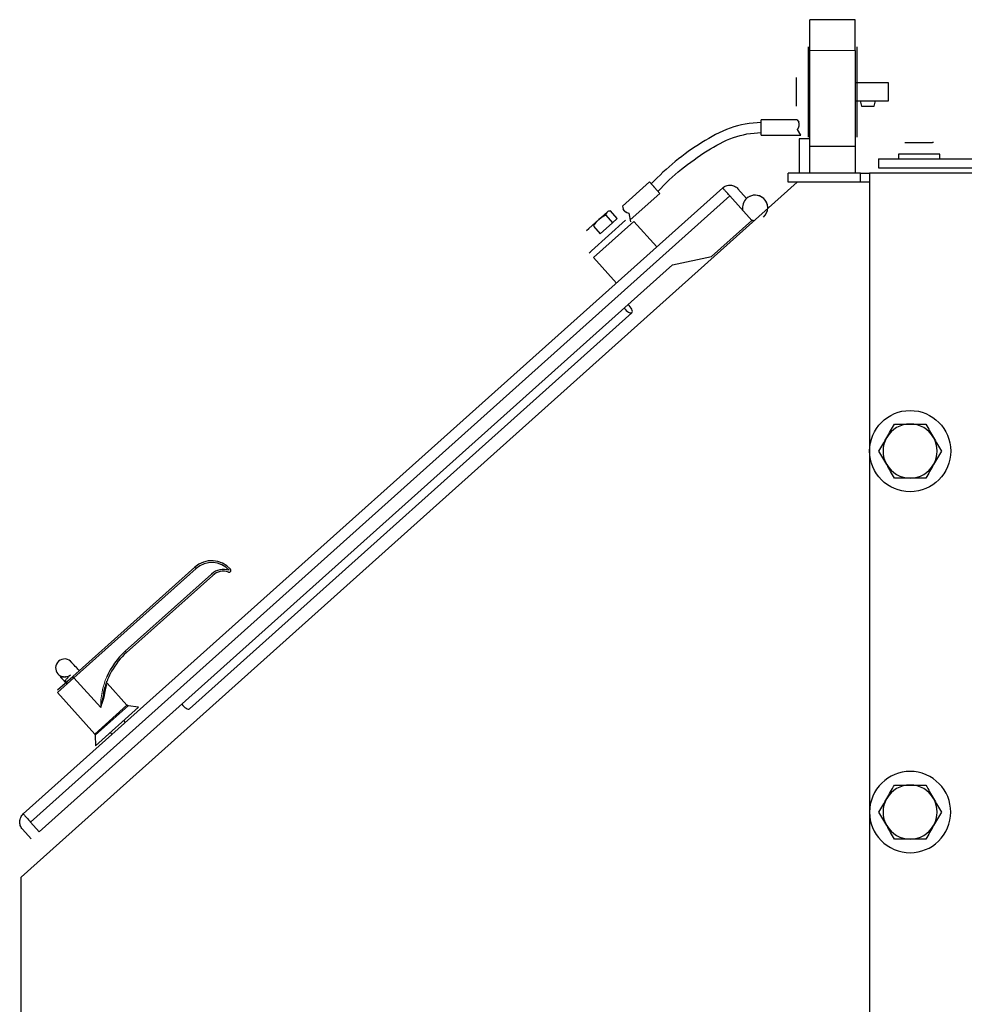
# Model space of a CAD drawing. Header units: inches. Extents: x 0 to 29700, y -16 to 21000.
# Tile 139 of 256: x 8596 to 9119, y 16933 to 17479. Entities that reach past the tile are written whole.
import ezdxf

# ---------------------------------------------------------------- set-up
doc = ezdxf.new("R2010")
doc.units = ezdxf.units.IN
doc.layers.add('254', color=7, linetype='Continuous', true_color=0xffffff)

msp = doc.modelspace()

# ---------------------------------------------------------------- linework, layer by layer
at = {"layer": '254', "color": 2, "linetype": 'Continuous', "lineweight": 25}
for p, q in [((9058.751, 17478.694), (9033.751, 17478.694)), ((9033.751, 17461.704), (9033.751, 17478.694)), ((9058.751, 17461.704), (9058.751, 17478.694)), ((9032.751, 17463.694), (9032.751, 17461.799)), ((9032.751, 17461.799), (9032.751, 17413.694)), ((9033.751, 17408.694), (9033.751, 17461.704)), ((9058.751, 17461.704), (9058.751, 17408.694)), ((9059.751, 17463.694), (9059.751, 17413.694)), ((9059.751, 17463.694), (9059.751, 17443.694)), ((9026.351, 17442.694), (9026.351, 17446.694)), ((9026.351, 17434.694), (9026.351, 17442.694)), ((9033.751, 17443.694), (9032.751, 17443.694)), ((9077.219, 17443.694), (9058.75, 17443.694)), ((9077.219, 17433.694), (9077.219, 17443.694)), ((9026.351, 17430.694), (9026.351, 17434.694)), ((9032.751, 17433.694), (9033.751, 17433.694)), ((9058.75, 17433.694), (9077.219, 17433.694)), ((9059.751, 17433.694), (9059.751, 17413.694)), ((9062.265, 17430.694), (9069.236, 17430.694)), ((9026.751, 17423.194), (9006.751, 17423.194)), ((9006.751, 17418.944), (9006.751, 17423.194)), ((9006.751, 17414.694), (9006.751, 17418.944)), ((9026.751, 17423.194), (9027.502, 17421.878)), ((9028.728, 17414.694), (9026.887, 17417.916)), ((9006.751, 17414.694), (9028.728, 17414.694)), ((9027.751, 17412.694), (9027.751, 17393.694)), ((9033.75, 17412.694), (9027.751, 17412.694)), ((9033.751, 17408.694), (9058.751, 17408.694)), ((9033.751, 17393.694), (9033.751, 17408.694)), ((9058.751, 17408.694), (9058.751, 17393.694)), ((9086.251, 17410.594), (9087.903, 17410.594)), ((9086.251, 17410.594), (9087.903, 17410.594)), ((9086.251, 17410.594), (9087.903, 17410.594)), ((9086.251, 17410.594), (9087.903, 17410.594)), ((9087.903, 17410.594), (9095.293, 17410.594)), ((9095.293, 17410.594), (9101.641, 17410.594)), ((9102.251, 17410.594), (9101.641, 17410.594)), ((9071.751, 17401.694), (9491.751, 17401.694)), ((9071.751, 17401.694), (9071.751, 17396.694)), ((9082.751, 17404.194), (9082.751, 17401.694)), ((9105.751, 17404.194), (9082.751, 17404.194)), ((9105.751, 17401.694), (9105.751, 17404.194)), ((9071.751, 17396.694), (9111.751, 17396.694)), ((9111.751, 17396.694), (9451.751, 17396.694)), ((9021.751, 17388.694), (9021.751, 17393.694)), ((9061.751, 17393.694), (9021.751, 17393.694)), ((9061.751, 17388.694), (9061.751, 17393.694)), ((9061.751, 17393.694), (9066.751, 17393.694)), ((9111.753, 17393.694), (9066.751, 17393.694)), ((9066.751, 17393.694), (9066.751, 16503.694)), ((9451.751, 17393.694), (9111.751, 17393.694)), ((8596.751, 17003.694), (9026.751, 17388.694)), ((8985.394, 17385.509), (8597.987, 17038.644)), ((8944.856, 17388.81), (8929.956, 17375.469)), ((8950.526, 17382.477), (8944.856, 17388.81)), ((9061.751, 17388.694), (9021.751, 17388.694)), ((9066.751, 17388.694), (9061.751, 17388.694)), ((8934.152, 17367.817), (8950.526, 17382.477)), ((9001.546, 17367.469), (8989.397, 17381.039)), ((8993.867, 17385.041), (8998.679, 17379.667)), ((8929.956, 17375.469), (8930.273, 17373.987)), ((8916.745, 17367.936), (8921.432, 17372.133)), ((8920.628, 17370.453), (8924.42, 17366.217)), ((8921.861, 17372.516), (8921.432, 17372.133)), ((8926.983, 17368.512), (8923.19, 17372.748)), ((8933.374, 17371.446), (8934.394, 17366.691)), ((8911.213, 17362.983), (8916.745, 17367.936)), ((8912.696, 17350.62), (8931.645, 17367.585)), ((8913.815, 17364.353), (8917.608, 17360.118)), ((8917.608, 17360.118), (8924.42, 17366.217)), ((8924.42, 17366.217), (8926.983, 17368.512)), ((8929.32, 17360.806), (8936.215, 17366.979)), ((8948.889, 17352.824), (8936.215, 17366.979)), ((8979.196, 17347.458), (9001.546, 17367.469)), ((8909.941, 17361.844), (8911.213, 17362.983)), ((8913.864, 17346.968), (8929.32, 17360.806)), ((8911.53, 17349.575), (8911.959, 17349.96)), ((8911.959, 17349.96), (8912.696, 17350.62)), ((8913.864, 17346.968), (8926.538, 17332.812)), ((8957.664, 17342.944), (8979.196, 17347.458)), ((8606.801, 17028.799), (8957.664, 17342.944)), ((8690.033, 17096.897), (8935.151, 17316.363)), ((8692.998, 17175.389), (8625.358, 17114.828)), ((8654.482, 17128.824), (8702.249, 17171.591)), ((8702.901, 17170.834), (8655.135, 17128.066)), ((8626.039, 17114.095), (8616.928, 17105.938)), ((8617.006, 17107.35), (8625.358, 17114.828)), ((8655.4, 17098.949), (8644.495, 17111.129)), ((8616.928, 17105.938), (8637.519, 17082.94)), ((8637.519, 17082.94), (8655.4, 17098.949)), ((8656.003, 17098.626), (8637.774, 17082.305)), ((8637.962, 17076.449), (8661.802, 17097.795)), ((8661.802, 17097.795), (8656.003, 17098.626)), ((8650.613, 17093.801), (8650.184, 17094.28)), ((8642.734, 17087.61), (8643.163, 17087.131)), ((8654.608, 17089.34), (8653.607, 17090.458)), ((8637.774, 17082.305), (8637.962, 17076.449)), ((8646.157, 17083.787), (8647.158, 17082.669)), ((8601.989, 17034.174), (8606.801, 17028.799)), ((8602.331, 17024.797), (8597.519, 17030.172)), ((8596.751, 16378.694), (8596.751, 17003.694))]:
    msp.add_line(p, q, dxfattribs=at)
at = {"layer": '254', "color": 110, "linetype": 'Continuous', "lineweight": 13}
for p, q in [((9033.751, 17461.704), (9058.751, 17461.704)), ((8601.989, 17034.174), (8989.397, 17381.039)), ((8693.679, 17174.657), (8626.039, 17114.095)), ((8640.837, 17097.567), (8626.039, 17114.095))]:
    msp.add_line(p, q, dxfattribs=at)
at = {"layer": '254', "color": 2, "linetype": 'Continuous', "lineweight": 25}
msp.add_circle((9089.251, 17239.694), 22.5, dxfattribs=at)
for centre, radius, start, end in [((9003.348, 17374.452), 7, 131.83964, 190.83745), ((9003.348, 17374.452), 7, 356.25745, 131.83964), ((9003.348, 17374.452), 7, 41.83964, 116.66901), ((9003.348, 17374.452), 7, 311.83964, 48.67683), ((9003.348, 17374.452), 7, 252.84183, 267.42183), ((9089.251, 17239.694), 15, 90, 150), ((9089.251, 17239.694), 15, 30, 90), ((9089.251, 17239.694), 15, 150, 210), ((9089.251, 17239.694), 15, 330, 30), ((9089.251, 17239.694), 15, 210, 270), ((9089.251, 17239.694), 15, 270, 330), ((8702.336, 17164.959), 14, 41.83964, 131.83964), ((8702.351, 17164.972), 13, 41.83964, 131.83964), ((8708.919, 17164.141), 10, 71.83964, 131.83964), ((8708.905, 17164.129), 9, 71.83964, 131.83964), ((8712.022, 17173.63), 1, 251.83964, 41.83964), ((8681.831, 17098.278), 41, 131.83964, 156.5856), ((8620.866, 17119.53), 5, 131.83964, 311.83964), ((8620.866, 17119.53), 5, 36.84183, 131.83964), ((9089.251, 17039.694), 22.5, 342.80295, 162.80295), ((9089.251, 17039.694), 15, 90, 150), ((9089.251, 17039.694), 15, 30, 90), ((9089.251, 17039.694), 15, 150, 210), ((9089.251, 17039.694), 15, 330, 30), ((9089.251, 17039.694), 22.5, 162.80295, 342.80295), ((9089.251, 17039.694), 15, 210, 270), ((9089.251, 17039.694), 15, 270, 330)]:
    msp.add_arc(centre, radius, start, end, dxfattribs=at)
at = {"layer": '254', "color": 110, "linetype": 'Continuous', "lineweight": 13}
msp.add_arc((8681.831, 17098.278), 41, 156.5856, 180.99363, dxfattribs=at)
at = {"layer": '254', "color": 2, "linetype": 'Continuous', "lineweight": 25}
for centre, major_axis, ratio, start_param, end_param in [((8935.595, 17374.813), (5.359, 0.597), 0.6548402, 3.2073549, 4.2136421), ((8932.483, 17319.343), (2.668, -2.98), 0.3826834, 0, 1.7686185), ((8932.483, 17319.343), (2.668, -2.98), 0.3826834, 4.5145668, 6.2831853), ((8693.665, 17174.644), (0.667, -0.745), 0.0190649, 1.5707963, 3.1415743), ((8654.468, 17128.811), (0.667, -0.745), 0.0190649, 0.0000183, 1.5707955), ((8626.025, 17114.082), (-0.667, 0.745), 0.0190649, 4.712389, 6.2831687), ((8687.364, 17099.877), (-2.668, 2.98), 0.3826834, 1.3729741, 3.1415927)]:
    msp.add_ellipse(centre, major_axis=major_axis, ratio=ratio, start_param=start_param, end_param=end_param, dxfattribs=at)
for points, degree in [([(9061.6, 17433.689), (9061.699, 17432.676), (9061.938, 17431.676), (9062.265, 17430.694)], 3), ([(9069.236, 17430.694), (9069.564, 17431.676), (9069.803, 17432.677), (9069.901, 17433.691)], 3), ([(8920.628, 17370.453), (8919.222, 17369.78), (8917.906, 17368.975), (8916.745, 17367.936)], 3), ([(8921.432, 17372.133), (8920.999, 17371.744), (8920.756, 17371.151), (8920.628, 17370.453)], 3), ([(8923.19, 17372.748), (8922.488, 17372.698), (8921.867, 17372.521), (8921.432, 17372.133)], 3), ([(8916.745, 17367.936), (8915.588, 17366.9), (8914.636, 17365.673), (8913.815, 17364.353)], 3), ([(9076.26, 17247.194), (9077.73, 17249.74), (9079.177, 17252.246), (9080.59, 17254.694)], 3), ([(9080.59, 17254.694), (9083.392, 17254.694), (9086.317, 17254.694), (9089.251, 17254.694)], 3), ([(9089.251, 17254.694), (9092.182, 17254.694), (9095.09, 17254.694), (9097.911, 17254.694)], 3), ([(9097.911, 17254.694), (9099.328, 17252.24), (9100.766, 17249.749), (9102.241, 17247.194)], 3), ([(9071.93, 17239.694), (9073.347, 17242.147), (9074.785, 17244.638), (9076.26, 17247.194)], 3), ([(9102.241, 17247.194), (9103.711, 17244.648), (9105.158, 17242.141), (9106.571, 17239.694)], 3), ([(9076.26, 17232.194), (9074.79, 17234.74), (9073.343, 17237.246), (9071.93, 17239.694)], 3), ([(9106.571, 17239.694), (9105.154, 17237.24), (9103.717, 17234.749), (9102.241, 17232.194)], 3), ([(9080.59, 17224.694), (9079.174, 17227.147), (9077.736, 17229.638), (9076.26, 17232.194)], 3), ([(9102.241, 17232.194), (9100.771, 17229.648), (9099.324, 17227.141), (9097.911, 17224.694)], 3), ([(9089.251, 17224.694), (9086.317, 17224.694), (9083.392, 17224.694), (9080.59, 17224.694)], 3), ([(9097.911, 17224.694), (9095.09, 17224.694), (9092.182, 17224.694), (9089.251, 17224.694)], 3), ([(8656.259, 17098.623), (8655.545, 17098.59), (8655.237, 17099.198)], 2), ([(8637.291, 17083.13), (8637.873, 17082.73), (8637.749, 17082.05)], 2), ([(9076.26, 17047.194), (9077.73, 17049.74), (9079.177, 17052.246), (9080.59, 17054.694)], 3), ([(9080.59, 17054.694), (9083.392, 17054.694), (9086.317, 17054.694), (9089.251, 17054.694)], 3), ([(9089.251, 17054.694), (9092.182, 17054.694), (9095.09, 17054.694), (9097.911, 17054.694)], 3), ([(9097.911, 17054.694), (9099.328, 17052.24), (9100.766, 17049.749), (9102.241, 17047.194)], 3), ([(9071.93, 17039.694), (9073.347, 17042.147), (9074.785, 17044.638), (9076.26, 17047.194)], 3), ([(9102.241, 17047.194), (9103.711, 17044.648), (9105.158, 17042.141), (9106.571, 17039.694)], 3), ([(9076.26, 17032.194), (9074.79, 17034.74), (9073.343, 17037.246), (9071.93, 17039.694)], 3), ([(9106.571, 17039.694), (9105.154, 17037.24), (9103.717, 17034.749), (9102.241, 17032.194)], 3), ([(9080.59, 17024.694), (9079.174, 17027.147), (9077.736, 17029.638), (9076.26, 17032.194)], 3), ([(9102.241, 17032.194), (9100.771, 17029.648), (9099.324, 17027.141), (9097.911, 17024.694)], 3), ([(9089.251, 17024.694), (9086.317, 17024.694), (9083.392, 17024.694), (9080.59, 17024.694)], 3), ([(9097.911, 17024.694), (9095.09, 17024.694), (9092.182, 17024.694), (9089.251, 17024.694)], 3)]:
    msp.add_open_spline(points, degree=degree, dxfattribs=at)
for points, knots in [([(9006.751, 17421.694), (9000.719, 17421.475), (8989.201, 17419.583), (8968.152, 17407.743), (8954.25, 17396.797), (8945.857, 17387.692)], [0, 0, 0, 0, 0.2461721, 0.4917451, 1, 1, 1, 1]), ([(9026.887, 17417.916), (9026.894, 17417.926), (9026.907, 17417.946), (9026.928, 17417.975), (9026.948, 17418.004), (9026.967, 17418.034), (9026.987, 17418.063), (9027.006, 17418.093), (9027.025, 17418.122), (9027.044, 17418.152), (9027.062, 17418.181), (9027.081, 17418.211), (9027.099, 17418.24), (9027.117, 17418.27), (9027.135, 17418.299), (9027.152, 17418.329), (9027.169, 17418.358), (9027.186, 17418.388), (9027.203, 17418.417), (9027.22, 17418.447), (9027.236, 17418.476), (9027.252, 17418.505), (9027.268, 17418.535), (9027.284, 17418.564), (9027.299, 17418.593), (9027.314, 17418.623), (9027.329, 17418.652), (9027.344, 17418.681), (9027.358, 17418.711), (9027.373, 17418.74), (9027.387, 17418.769), (9027.401, 17418.798), (9027.414, 17418.827), (9027.428, 17418.856), (9027.441, 17418.886), (9027.454, 17418.915), (9027.462, 17418.934), (9027.466, 17418.944)], [0, 0, 0, 0, 0.0306933, 0.0612539, 0.0916824, 0.1219795, 0.1521459, 0.1821822, 0.2120892, 0.2418674, 0.2715176, 0.3010405, 0.3304368, 0.3597073, 0.3888526, 0.4178736, 0.4467709, 0.4755453, 0.5041976, 0.5327286, 0.5611391, 0.5894298, 0.6176016, 0.6456553, 0.6735917, 0.7014118, 0.7291162, 0.756706, 0.7841819, 0.8115448, 0.8387958, 0.8659356, 0.8929651, 0.9198854, 0.9466973, 0.9734019, 1, 1, 1, 1]), ([(9027.466, 17418.944), (9027.47, 17418.953), (9027.479, 17418.972), (9027.491, 17419.001), (9027.503, 17419.029), (9027.514, 17419.057), (9027.526, 17419.086), (9027.537, 17419.114), (9027.548, 17419.142), (9027.559, 17419.171), (9027.569, 17419.199), (9027.58, 17419.227), (9027.59, 17419.256), (9027.6, 17419.284), (9027.61, 17419.312), (9027.619, 17419.34), (9027.628, 17419.368), (9027.638, 17419.396), (9027.647, 17419.425), (9027.655, 17419.453), (9027.664, 17419.481), (9027.672, 17419.508), (9027.68, 17419.536), (9027.688, 17419.564), (9027.696, 17419.592), (9027.703, 17419.62), (9027.71, 17419.648), (9027.717, 17419.675), (9027.724, 17419.703), (9027.731, 17419.731), (9027.737, 17419.758), (9027.744, 17419.786), (9027.75, 17419.813), (9027.755, 17419.841), (9027.761, 17419.868), (9027.766, 17419.895), (9027.772, 17419.922), (9027.776, 17419.95), (9027.781, 17419.977), (9027.786, 17420.004), (9027.79, 17420.031), (9027.794, 17420.058), (9027.798, 17420.085), (9027.802, 17420.111), (9027.805, 17420.138), (9027.809, 17420.165), (9027.812, 17420.191), (9027.815, 17420.218), (9027.817, 17420.245), (9027.82, 17420.271), (9027.822, 17420.297), (9027.824, 17420.324), (9027.826, 17420.35), (9027.827, 17420.376), (9027.829, 17420.402), (9027.83, 17420.428), (9027.831, 17420.454), (9027.832, 17420.48), (9027.832, 17420.505), (9027.833, 17420.539), (9027.833, 17420.582), (9027.832, 17420.632), (9027.831, 17420.683), (9027.828, 17420.733), (9027.825, 17420.783), (9027.821, 17420.832), (9027.816, 17420.881), (9027.811, 17420.93), (9027.804, 17420.979), (9027.797, 17421.028), (9027.789, 17421.076), (9027.78, 17421.123), (9027.77, 17421.171), (9027.76, 17421.218), (9027.748, 17421.265), (9027.736, 17421.311), (9027.723, 17421.357), (9027.709, 17421.403), (9027.694, 17421.448), (9027.679, 17421.493), (9027.663, 17421.538), (9027.645, 17421.582), (9027.627, 17421.625), (9027.609, 17421.669), (9027.589, 17421.711), (9027.569, 17421.754), (9027.547, 17421.796), (9027.525, 17421.837), (9027.51, 17421.864), (9027.502, 17421.878)], [0, 0, 0, 0, 0.0092933, 0.0185579, 0.0277942, 0.0370025, 0.0461831, 0.0553365, 0.0644629, 0.0735627, 0.0826363, 0.0916841, 0.1007063, 0.1097033, 0.1186756, 0.1276235, 0.1365474, 0.1454476, 0.1543245, 0.1631786, 0.1720102, 0.1808196, 0.1896073, 0.1983737, 0.2071192, 0.2158442, 0.224549, 0.2332342, 0.2419, 0.250547, 0.2591754, 0.2677859, 0.2763787, 0.2849542, 0.293513, 0.3020555, 0.310582, 0.3190931, 0.327589, 0.3360704, 0.3445376, 0.352991, 0.3614312, 0.3698585, 0.3782734, 0.3866764, 0.3950679, 0.4034483, 0.4118182, 0.420178, 0.428528, 0.4368689, 0.4452011, 0.453525, 0.461841, 0.4701497, 0.4784516, 0.486747, 0.4950366, 0.5033206, 0.5197676, 0.5362316, 0.5527162, 0.5692251, 0.5857618, 0.6023301, 0.6189335, 0.6355757, 0.6522601, 0.6689902, 0.6857697, 0.7026019, 0.7194903, 0.7364383, 0.7534492, 0.7705264, 0.7876731, 0.8048927, 0.8221883, 0.8395631, 0.8570202, 0.8745627, 0.8921936, 0.9099159, 0.9277326, 0.9456465, 0.9636605, 0.9817774, 1, 1, 1, 1]), ([(8949.525, 17383.595), (8957.704, 17392.52), (8971.062, 17403.011), (8990.891, 17414.259), (9001.37, 17415.982), (9006.751, 17416.194)], [0, 0, 0, 0, 0.5261429, 0.767126, 1, 1, 1, 1]), ([(8985.394, 17385.509), (8985.687, 17385.771), (8986.005, 17386.004), (8986.681, 17386.404), (8987.039, 17386.57), (8987.78, 17386.831), (8988.164, 17386.924), (8988.941, 17387.035), (8989.335, 17387.052), (8990.12, 17387.008), (8990.509, 17386.948), (8991.27, 17386.753), (8991.641, 17386.617), (8992.349, 17386.277), (8992.686, 17386.072), (8993.314, 17385.601), (8993.605, 17385.334), (8993.867, 17385.041)], [0, 0, 0, 0, 0.125, 0.125, 0.25, 0.25, 0.375, 0.375, 0.5, 0.5, 0.625, 0.625, 0.75, 0.75, 0.875, 0.875, 1, 1, 1, 1]), ([(8989.397, 17381.039), (8989.135, 17381.332), (8988.873, 17381.624), (8988.359, 17382.198), (8988.107, 17382.479), (8987.623, 17383.02), (8987.391, 17383.279), (8986.955, 17383.766), (8986.752, 17383.993), (8986.381, 17384.407), (8986.214, 17384.593), (8985.923, 17384.918), (8985.799, 17385.057), (8985.599, 17385.281), (8985.522, 17385.366), (8985.421, 17385.48), (8985.394, 17385.509), (8985.395, 17385.509)], [0, 0, 0, 0, 0.125154, 0.125154, 0.250308, 0.250308, 0.375462, 0.375462, 0.500616, 0.500616, 0.62577, 0.62577, 0.7509241, 0.7509241, 0.8760781, 0.8760781, 1, 1, 1, 1]), ([(8932.258, 17371.825), (8932.248, 17371.829), (8932.229, 17371.838), (8932.201, 17371.851), (8932.174, 17371.864), (8932.146, 17371.878), (8932.119, 17371.891), (8932.091, 17371.905), (8932.064, 17371.919), (8932.037, 17371.933), (8932.01, 17371.947), (8931.984, 17371.961), (8931.957, 17371.975), (8931.931, 17371.99), (8931.905, 17372.004), (8931.879, 17372.019), (8931.853, 17372.033), (8931.828, 17372.048), (8931.802, 17372.063), (8931.777, 17372.078), (8931.752, 17372.093), (8931.727, 17372.109), (8931.703, 17372.124), (8931.678, 17372.14), (8931.654, 17372.155), (8931.63, 17372.171), (8931.606, 17372.187), (8931.582, 17372.203), (8931.559, 17372.219), (8931.535, 17372.235), (8931.512, 17372.251), (8931.489, 17372.267), (8931.467, 17372.284), (8931.444, 17372.3), (8931.422, 17372.317), (8931.399, 17372.334), (8931.377, 17372.351), (8931.355, 17372.368), (8931.334, 17372.385), (8931.312, 17372.402), (8931.291, 17372.419), (8931.27, 17372.436), (8931.249, 17372.454), (8931.229, 17372.471), (8931.208, 17372.489), (8931.188, 17372.507), (8931.168, 17372.524), (8931.148, 17372.542), (8931.128, 17372.56), (8931.109, 17372.578), (8931.09, 17372.596), (8931.071, 17372.615), (8931.052, 17372.633), (8931.033, 17372.651), (8931.015, 17372.67), (8930.996, 17372.688), (8930.978, 17372.707), (8930.961, 17372.726), (8930.943, 17372.744), (8930.92, 17372.77), (8930.892, 17372.801), (8930.858, 17372.839), (8930.826, 17372.878), (8930.794, 17372.917), (8930.764, 17372.956), (8930.733, 17372.995), (8930.704, 17373.035), (8930.676, 17373.076), (8930.648, 17373.116), (8930.621, 17373.157), (8930.595, 17373.198), (8930.57, 17373.24), (8930.546, 17373.282), (8930.522, 17373.324), (8930.499, 17373.366), (8930.477, 17373.409), (8930.456, 17373.452), (8930.436, 17373.495), (8930.417, 17373.539), (8930.399, 17373.583), (8930.381, 17373.627), (8930.364, 17373.671), (8930.349, 17373.716), (8930.334, 17373.76), (8930.32, 17373.805), (8930.307, 17373.85), (8930.295, 17373.896), (8930.283, 17373.941), (8930.277, 17373.972), (8930.273, 17373.987)], [0, 0, 0, 0, 0.0092933, 0.0185579, 0.0277942, 0.0370024, 0.0461831, 0.0553365, 0.0644629, 0.0735627, 0.0826363, 0.0916841, 0.1007063, 0.1097033, 0.1186756, 0.1276235, 0.1365474, 0.1454476, 0.1543245, 0.1631786, 0.1720101, 0.1808196, 0.1896073, 0.1983737, 0.2071192, 0.2158442, 0.224549, 0.2332342, 0.2419, 0.2505469, 0.2591754, 0.2677859, 0.2763786, 0.2849542, 0.293513, 0.3020555, 0.310582, 0.319093, 0.327589, 0.3360704, 0.3445376, 0.352991, 0.3614312, 0.3698585, 0.3782734, 0.3866764, 0.3950679, 0.4034483, 0.4118182, 0.420178, 0.428528, 0.4368689, 0.4452011, 0.4535249, 0.461841, 0.4701497, 0.4784516, 0.486747, 0.4950365, 0.5033206, 0.5197676, 0.5362316, 0.5527162, 0.5692251, 0.5857618, 0.6023301, 0.6189335, 0.6355757, 0.6522601, 0.6689902, 0.6857697, 0.7026019, 0.7194903, 0.7364383, 0.7534492, 0.7705264, 0.7876731, 0.8048927, 0.8221883, 0.8395631, 0.8570202, 0.8745627, 0.8921936, 0.9099159, 0.9277326, 0.9456465, 0.9636605, 0.9817774, 1, 1, 1, 1]), ([(8628.883, 17118.07), (8628.359, 17118.655), (8626.953, 17120.217), (8625.077, 17122.224), (8623.926, 17123.358), (8623.683, 17123.617), (8623.678, 17123.641), (8623.679, 17123.642)], [0, 0, 0, 0, 0.1977751, 0.5496932, 0.8615622, 0.9849003, 1, 1, 1, 1]), ([(8655.135, 17128.066), (8651.821, 17125.099), (8648.311, 17120.693), (8645.811, 17115.724), (8645.125, 17114.204), (8644.907, 17113.693), (8644.493, 17112.661), (8643.513, 17110.061), (8642.806, 17107.363), (8642.421, 17105.174)], [0, 0, 0, 0, 0.5, 0.625, 0.625, 0.6875, 0.6875, 0.75, 1, 1, 1, 1]), ([(8621.988, 17114.67), (8621.953, 17114.657), (8621.561, 17114.525), (8620.798, 17114.511), (8619.853, 17114.589), (8619.14, 17114.766), (8618.693, 17114.891), (8618.507, 17114.886), (8618.614, 17114.605), (8619.501, 17113.569), (8620.922, 17111.974), (8621.908, 17110.871), (8622.098, 17110.659)], [0, 0, 0, 0, 0.0067999, 0.0752701, 0.1408793, 0.2078214, 0.2808404, 0.3635596, 0.4578961, 0.6807244, 0.9398848, 1, 1, 1, 1]), ([(8618.668, 17114.49), (8619.068, 17114.043), (8619.752, 17113.282), (8620.526, 17112.421), (8620.812, 17112.104)], [0, 0, 0, 0, 0.6439583, 1, 1, 1, 1]), ([(8622.955, 17114.294), (8622.907, 17114.256), (8622.555, 17113.973), (8621.949, 17113.53), (8621.427, 17112.998), (8621.314, 17112.418), (8621.579, 17111.709), (8621.957, 17111.129), (8622.186, 17110.814)], [0, 0, 0, 0, 0.0299627, 0.2228756, 0.4164231, 0.6091344, 0.8032089, 1, 1, 1, 1]), ([(8642.418, 17105.174), (8642.421, 17105.192), (8642.428, 17105.228), (8642.437, 17105.282), (8642.447, 17105.335), (8642.456, 17105.388), (8642.466, 17105.441), (8642.475, 17105.494), (8642.485, 17105.547), (8642.495, 17105.599), (8642.505, 17105.651), (8642.514, 17105.703), (8642.524, 17105.755), (8642.534, 17105.807), (8642.544, 17105.859), (8642.554, 17105.91), (8642.564, 17105.961), (8642.574, 17106.012), (8642.584, 17106.063), (8642.594, 17106.114), (8642.605, 17106.164), (8642.615, 17106.215), (8642.625, 17106.265), (8642.635, 17106.315), (8642.645, 17106.364), (8642.656, 17106.414), (8642.666, 17106.464), (8642.676, 17106.513), (8642.687, 17106.562), (8642.697, 17106.611), (8642.708, 17106.66), (8642.718, 17106.708), (8642.728, 17106.757), (8642.739, 17106.805), (8642.75, 17106.853), (8642.76, 17106.901), (8642.771, 17106.948), (8642.781, 17106.996), (8642.792, 17107.043), (8642.803, 17107.09), (8642.813, 17107.137), (8642.824, 17107.184), (8642.835, 17107.231), (8642.845, 17107.277), (8642.856, 17107.324), (8642.867, 17107.37), (8642.878, 17107.416), (8642.888, 17107.462), (8642.899, 17107.507), (8642.91, 17107.553), (8642.921, 17107.598), (8642.932, 17107.643), (8642.942, 17107.688), (8642.953, 17107.732), (8642.964, 17107.777), (8642.975, 17107.821), (8642.986, 17107.866), (8642.997, 17107.91), (8643.008, 17107.954), (8643.059, 17108.157), (8643.149, 17108.508), (8643.237, 17108.829), (8643.28, 17108.985), (8643.281, 17108.987)], [0, 0, 0, 0, 0.0125581, 0.0251024, 0.0376331, 0.0501504, 0.0626544, 0.0751455, 0.0876237, 0.1000893, 0.1125424, 0.1249833, 0.1374121, 0.149829, 0.1622343, 0.174628, 0.1870106, 0.199382, 0.2117425, 0.2240924, 0.2364317, 0.2487608, 0.2610798, 0.2733889, 0.2856883, 0.2979782, 0.3102588, 0.3225303, 0.3347929, 0.3470469, 0.3592924, 0.3715296, 0.3837587, 0.39598, 0.4081936, 0.4203997, 0.4325986, 0.4447905, 0.4569755, 0.4691538, 0.4813258, 0.4934915, 0.5056512, 0.5178051, 0.5299534, 0.5420963, 0.554234, 0.5663668, 0.5784948, 0.5906182, 0.6027373, 0.6148523, 0.6269634, 0.6390707, 0.6511745, 0.6632751, 0.6753725, 0.6874671, 0.6995591, 0.7116486, 0.8560903, 0.9983998, 1, 1, 1, 1]), ([(8642.996, 17104.637), (8642.999, 17104.656), (8643.004, 17104.692), (8643.011, 17104.746), (8643.019, 17104.8), (8643.026, 17104.854), (8643.034, 17104.908), (8643.041, 17104.961), (8643.049, 17105.015), (8643.057, 17105.068), (8643.065, 17105.121), (8643.073, 17105.174), (8643.081, 17105.227), (8643.089, 17105.279), (8643.097, 17105.331), (8643.105, 17105.384), (8643.113, 17105.436), (8643.121, 17105.487), (8643.13, 17105.539), (8643.138, 17105.59), (8643.146, 17105.642), (8643.155, 17105.693), (8643.163, 17105.744), (8643.172, 17105.794), (8643.18, 17105.845), (8643.189, 17105.895), (8643.197, 17105.945), (8643.206, 17105.995), (8643.215, 17106.045), (8643.223, 17106.095), (8643.232, 17106.144), (8643.241, 17106.193), (8643.25, 17106.243), (8643.259, 17106.291), (8643.268, 17106.34), (8643.277, 17106.388), (8643.286, 17106.437), (8643.295, 17106.485), (8643.304, 17106.533), (8643.313, 17106.58), (8643.322, 17106.628), (8643.331, 17106.675), (8643.34, 17106.722), (8643.349, 17106.769), (8643.358, 17106.816), (8643.368, 17106.862), (8643.377, 17106.909), (8643.386, 17106.955), (8643.395, 17107.001), (8643.405, 17107.046), (8643.414, 17107.092), (8643.423, 17107.137), (8643.433, 17107.182), (8643.442, 17107.227), (8643.452, 17107.271), (8643.461, 17107.316), (8643.47, 17107.36), (8643.48, 17107.404), (8643.489, 17107.448), (8643.499, 17107.492), (8643.508, 17107.535), (8643.518, 17107.578), (8643.527, 17107.621), (8643.537, 17107.664), (8643.546, 17107.706), (8643.556, 17107.749), (8643.565, 17107.791), (8643.575, 17107.832), (8643.584, 17107.874), (8643.594, 17107.916), (8643.603, 17107.957), (8643.613, 17107.998), (8643.622, 17108.038), (8643.632, 17108.079), (8643.641, 17108.119), (8643.651, 17108.159), (8643.66, 17108.199), (8643.67, 17108.239), (8643.679, 17108.278), (8643.689, 17108.317), (8643.698, 17108.356), (8643.708, 17108.395), (8643.717, 17108.433), (8643.726, 17108.472), (8643.736, 17108.51), (8643.745, 17108.547), (8643.755, 17108.585), (8643.764, 17108.622), (8643.773, 17108.659), (8643.783, 17108.696), (8643.792, 17108.733), (8643.801, 17108.769), (8643.81, 17108.805), (8643.82, 17108.841), (8643.829, 17108.876), (8643.838, 17108.912), (8643.847, 17108.947), (8643.856, 17108.982), (8643.866, 17109.016), (8643.875, 17109.051), (8643.884, 17109.085), (8643.893, 17109.119), (8643.902, 17109.152), (8643.911, 17109.186), (8643.92, 17109.219), (8643.929, 17109.252), (8643.937, 17109.284), (8643.946, 17109.317), (8643.997, 17109.503), (8644.087, 17109.82), (8644.183, 17110.148), (8644.235, 17110.319), (8644.251, 17110.371)], [0, 0, 0, 0, 0.0071167, 0.0142276, 0.0213329, 0.0284326, 0.0355268, 0.0426154, 0.0496986, 0.0567764, 0.0638488, 0.070916, 0.0779779, 0.0850347, 0.0920863, 0.0991329, 0.1061744, 0.113211, 0.1202427, 0.1272695, 0.1342916, 0.1413089, 0.1483215, 0.1553296, 0.162333, 0.1693319, 0.1763264, 0.1833165, 0.1903022, 0.1972836, 0.2042608, 0.2112338, 0.2182028, 0.2251676, 0.2321284, 0.2390853, 0.2460383, 0.2529875, 0.2599329, 0.2668746, 0.2738126, 0.280747, 0.2876778, 0.2946052, 0.3015291, 0.3084497, 0.3153669, 0.3222809, 0.3291917, 0.3360993, 0.3430039, 0.3499054, 0.356804, 0.3636997, 0.3705925, 0.3774825, 0.3843698, 0.3912544, 0.3981364, 0.4050158, 0.4118928, 0.4187673, 0.4256394, 0.4325092, 0.4393768, 0.4462421, 0.4531054, 0.4599665, 0.4668256, 0.4736827, 0.480538, 0.4873914, 0.494243, 0.5010929, 0.5079411, 0.5147877, 0.5216328, 0.5284764, 0.5353185, 0.5421593, 0.5489988, 0.5558371, 0.5626741, 0.56951, 0.5763449, 0.5831788, 0.5900117, 0.5968437, 0.6036749, 0.6105054, 0.6173351, 0.6241642, 0.6309928, 0.6378208, 0.6446483, 0.6514754, 0.6583022, 0.6651287, 0.671955, 0.6787811, 0.6856071, 0.6924331, 0.6992591, 0.7060852, 0.7129114, 0.7197379, 0.7265646, 0.7333916, 0.740219, 0.8451497, 0.9498752, 1, 1, 1, 1]), ([(8644.119, 17111.639), (8644.148, 17111.722), (8644.201, 17111.868), (8644.258, 17112.026), (8644.293, 17112.121), (8644.301, 17112.143), (8644.301, 17112.143), (8644.302, 17112.143)], [0, 0, 0, 0, 0.2524778, 0.5016326, 0.7488541, 0.9956312, 1, 1, 1, 1]), ([(8642.421, 17105.174), (8642.417, 17105.149), (8642.408, 17105.1), (8642.395, 17105.025), (8642.381, 17104.948), (8642.366, 17104.868), (8642.351, 17104.787), (8642.335, 17104.704), (8642.319, 17104.619), (8642.302, 17104.532), (8642.285, 17104.443), (8642.267, 17104.352), (8642.248, 17104.258), (8642.229, 17104.163), (8642.209, 17104.066), (8642.189, 17103.967), (8642.167, 17103.866), (8642.146, 17103.762), (8642.123, 17103.657), (8642.1, 17103.55), (8642.077, 17103.44), (8642.052, 17103.329), (8642.027, 17103.215), (8642.002, 17103.1), (8641.976, 17102.982), (8641.949, 17102.863), (8641.922, 17102.741), (8641.894, 17102.617), (8641.865, 17102.491), (8641.836, 17102.363), (8641.806, 17102.233), (8641.776, 17102.1), (8641.745, 17101.966), (8641.714, 17101.829), (8641.682, 17101.69), (8641.65, 17101.549), (8641.617, 17101.403), (8641.582, 17101.251), (8641.547, 17101.096), (8641.512, 17100.942), (8641.477, 17100.789), (8641.443, 17100.636), (8641.409, 17100.483), (8641.375, 17100.331), (8641.341, 17100.18), (8641.308, 17100.03), (8641.276, 17099.88), (8641.244, 17099.731), (8641.212, 17099.582), (8641.181, 17099.434), (8641.15, 17099.286), (8641.121, 17099.14), (8641.091, 17098.993), (8641.063, 17098.848), (8641.035, 17098.703), (8641.007, 17098.559), (8640.981, 17098.415), (8640.955, 17098.272), (8640.93, 17098.13), (8640.905, 17097.988), (8640.882, 17097.847), (8640.859, 17097.707), (8640.845, 17097.614), (8640.837, 17097.567)], [0, 0, 0, 0, 0.0097495, 0.0197636, 0.0300423, 0.0405859, 0.0513946, 0.0624685, 0.0738079, 0.085413, 0.0972839, 0.1094209, 0.1218242, 0.134494, 0.1474305, 0.1606339, 0.1741046, 0.1878427, 0.2018485, 0.2161222, 0.2306641, 0.2454745, 0.2605536, 0.2759018, 0.2915192, 0.3074063, 0.3235633, 0.3399905, 0.3566882, 0.3736568, 0.3908966, 0.4084079, 0.426191, 0.4442464, 0.4625743, 0.4811751, 0.5000492, 0.5205234, 0.5408997, 0.561178, 0.581358, 0.6014396, 0.6214225, 0.6413066, 0.6610916, 0.6807773, 0.7003634, 0.7198497, 0.7392359, 0.7585218, 0.7777072, 0.7967918, 0.8157754, 0.8346576, 0.8534384, 0.8721173, 0.8906942, 0.9091689, 0.9275411, 0.9458105, 0.9639769, 0.9820402, 1, 1, 1, 1]), ([(8640.837, 17097.567), (8640.843, 17097.586), (8640.854, 17097.623), (8640.872, 17097.678), (8640.889, 17097.735), (8640.907, 17097.792), (8640.925, 17097.849), (8640.944, 17097.907), (8640.963, 17097.966), (8640.982, 17098.025), (8641.001, 17098.084), (8641.021, 17098.145), (8641.041, 17098.205), (8641.061, 17098.267), (8641.081, 17098.328), (8641.102, 17098.391), (8641.123, 17098.454), (8641.144, 17098.517), (8641.166, 17098.581), (8641.188, 17098.646), (8641.21, 17098.711), (8641.232, 17098.776), (8641.255, 17098.842), (8641.278, 17098.909), (8641.301, 17098.976), (8641.324, 17099.044), (8641.348, 17099.112), (8641.372, 17099.181), (8641.396, 17099.25), (8641.42, 17099.32), (8641.449, 17099.4), (8641.485, 17099.504), (8641.534, 17099.641), (8641.595, 17099.813), (8641.669, 17100.02), (8641.755, 17100.261), (8641.852, 17100.537), (8641.961, 17100.846), (8642.06, 17101.13), (8642.144, 17101.374), (8642.209, 17101.565), (8642.27, 17101.748), (8642.327, 17101.922), (8642.381, 17102.089), (8642.431, 17102.247), (8642.478, 17102.397), (8642.521, 17102.538), (8642.561, 17102.672), (8642.597, 17102.798), (8642.631, 17102.916), (8642.662, 17103.029), (8642.691, 17103.139), (8642.719, 17103.247), (8642.746, 17103.355), (8642.772, 17103.461), (8642.797, 17103.565), (8642.82, 17103.669), (8642.843, 17103.771), (8642.864, 17103.872), (8642.885, 17103.972), (8642.904, 17104.071), (8642.922, 17104.168), (8642.939, 17104.264), (8642.955, 17104.359), (8642.97, 17104.453), (8642.984, 17104.546), (8642.992, 17104.607), (8642.996, 17104.637)], [0, 0, 0, 0, 0.0074858, 0.0150515, 0.0226973, 0.0304231, 0.038229, 0.046115, 0.0540811, 0.0621273, 0.0702538, 0.0784604, 0.0867473, 0.0951144, 0.1035618, 0.1120894, 0.1206974, 0.1293857, 0.1381544, 0.1470034, 0.1559328, 0.1649426, 0.1740328, 0.1832035, 0.1924546, 0.2017862, 0.2111982, 0.2206908, 0.2302639, 0.2399175, 0.2496517, 0.2638145, 0.2828832, 0.3068578, 0.3357383, 0.3695248, 0.4082171, 0.4518152, 0.500319, 0.52869, 0.5559279, 0.5820331, 0.6070055, 0.6308453, 0.6535527, 0.675128, 0.6955713, 0.714883, 0.7330634, 0.750113, 0.7661956, 0.7821033, 0.7978363, 0.8133951, 0.8287801, 0.8439916, 0.85903, 0.8738959, 0.8885896, 0.9031115, 0.9174623, 0.9316423, 0.9456521, 0.9594922, 0.9731632, 0.9866656, 1, 1, 1, 1]), ([(8597.519, 17030.172), (8597.257, 17030.464), (8597.024, 17030.783), (8596.624, 17031.459), (8596.458, 17031.817), (8596.198, 17032.558), (8596.104, 17032.941), (8595.993, 17033.719), (8595.976, 17034.113), (8596.02, 17034.897), (8596.08, 17035.287), (8596.275, 17036.048), (8596.411, 17036.418), (8596.751, 17037.126), (8596.956, 17037.463), (8597.427, 17038.091), (8597.694, 17038.382), (8597.987, 17038.644)], [0, 0, 0, 0, 0.125, 0.125, 0.25, 0.25, 0.375, 0.375, 0.5, 0.5, 0.625, 0.625, 0.75, 0.75, 0.875, 0.875, 1, 1, 1, 1]), ([(8597.987, 17038.644), (8597.989, 17038.642), (8598.015, 17038.613), (8598.115, 17038.501), (8598.191, 17038.416), (8598.392, 17038.192), (8598.516, 17038.053), (8598.807, 17037.728), (8598.974, 17037.542), (8599.344, 17037.128), (8599.548, 17036.901), (8599.983, 17036.414), (8600.215, 17036.155), (8600.699, 17035.614), (8600.951, 17035.333), (8601.465, 17034.759), (8601.727, 17034.467), (8601.989, 17034.174)], [0, 0, 0, 0, 0.1205207, 0.1205207, 0.2461606, 0.2461606, 0.3718005, 0.3718005, 0.4974404, 0.4974404, 0.6230803, 0.6230803, 0.7487202, 0.7487202, 0.8743601, 0.8743601, 1, 1, 1, 1])]:
    msp.add_open_spline(points, degree=3, knots=knots, dxfattribs=at)
msp.add_rational_spline([(8947.051, 17386.358), (8947.215, 17386.175), (8947.383, 17385.987), (8947.548, 17385.803), (8947.705, 17385.628)], [1.00489264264, 1.00888441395, 1.01321490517, 1.01661171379, 1.01661171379], degree=4, dxfattribs=at)

doc.saveas('drawing.dxf')
